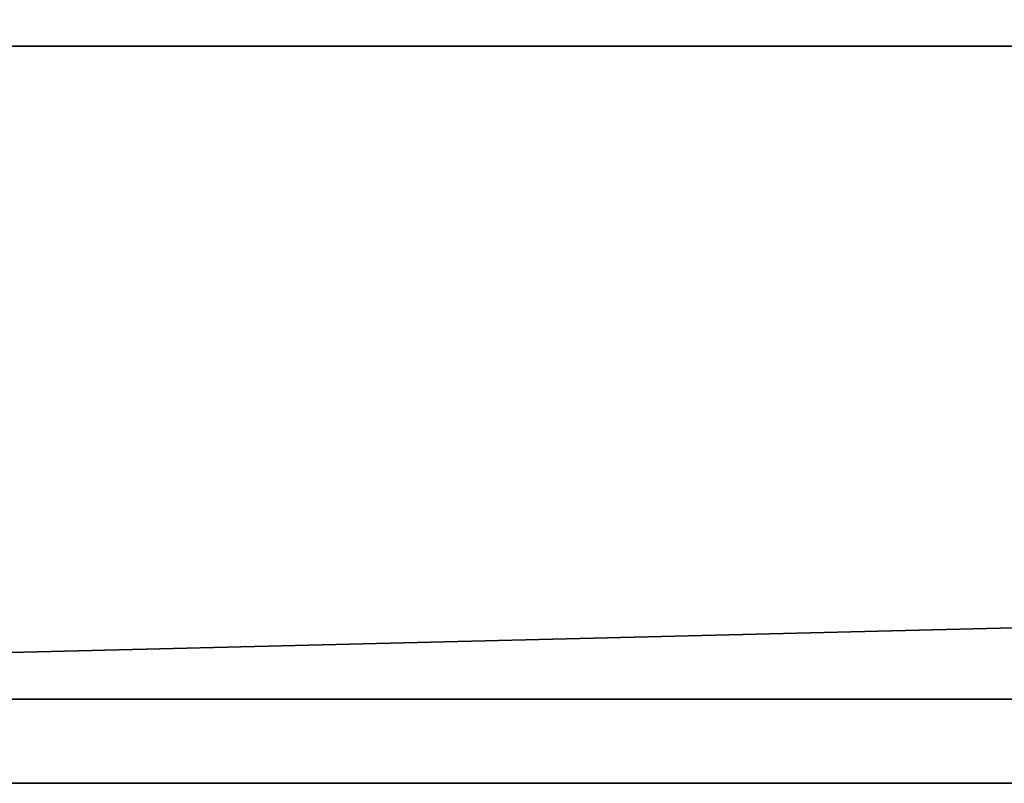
# Model space of a CAD drawing. Header units: millimetres. Extents: x -508 to 6708, y -115 to 193.
# Tile 54 of 256: x -277 to -253, y -44 to -25. Entities that reach past the tile are written whole.
import ezdxf

# ---------------------------------------------------------------- set-up
doc = ezdxf.new("R2010")
doc.units = ezdxf.units.MM
doc.layers.add('151', color=7, linetype='Continuous', true_color=0xffffff)

# ---------------------------------------------------------------- blocks, each defined once
blk = doc.blocks.new('UG_SURFACE_081')
at = {"layer": '151', "color": 7, "linetype": 'Continuous', "lineweight": 35}
for points in [[(-309, -26, 2017), (309, -26, 2017), (309, 0, 2017), (-309, 0, 2017)], [(-309, -26), (-309, -22.5), (309, -22.5), (309, -26)], [(322, -43.5, 2030), (322, -26, 2030), (-322, -26, 2030), (-322, -43.5, 2030)], [(-309, -26), (309, -26), (-322, -41.5)], [(309, -26), (322, -26), (322, -41.5), (-322, -41.5)], [(-322, -26, 2030), (322, -26, 2030), (309, -26, 2017), (-309, -26, 2017)], [(-322, -41.5), (322, -41.5), (322, -43.5, 2), (-322, -43.5, 2)], [(322, -43.5, 2), (322, -43.5, 2030), (-322, -43.5, 2030), (-322, -43.5, 2)]]:
    blk.add_3dface(points, dxfattribs=at)

msp = doc.modelspace()

# ---------------------------------------------------------------- linework, layer by layer
at = {"layer": '151', "color": 253, "linetype": 'Continuous', "lineweight": -3}
for p, q in [((-322, -26, 2030), (322, -26, 2030)), ((-309, -26, 2017), (309, -26, 2017)), ((-322, -41.5), (322, -41.5)), ((322, -43.5, 2), (-322, -43.5, 2)), ((322, -43.5, 2030), (-322, -43.5, 2030))]:
    msp.add_line(p, q, dxfattribs=at)

# ---------------------------------------------------------------- block references
msp.add_blockref('UG_SURFACE_081', (0, 0), dxfattribs=at)

doc.saveas('drawing.dxf')
